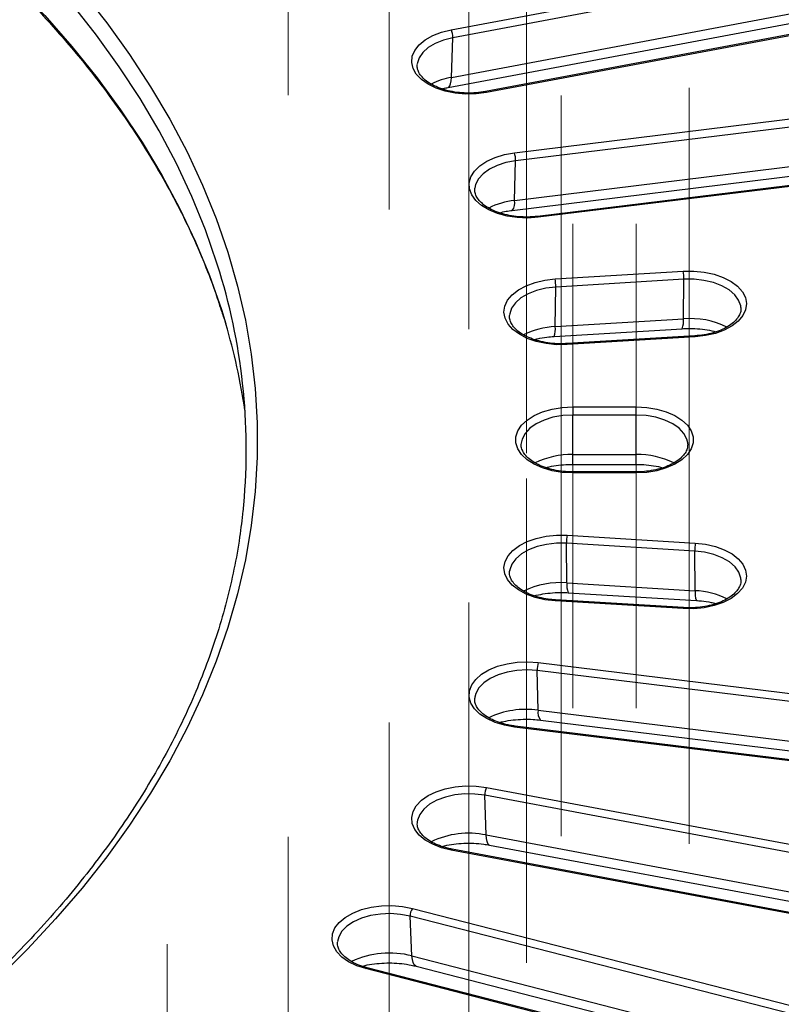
# Model space of a CAD drawing. Header units: millimetres. Extents: x 200 to 5740, y 200 to 4000.
# Tile 33 of 38: x 4617 to 4755, y 2661 to 2839. Entities that reach past the tile are written whole.
import ezdxf

# ---------------------------------------------------------------- set-up
doc = ezdxf.new("R2010")
doc.units = ezdxf.units.MM
doc.header["$LTSCALE"] = 20
doc.linetypes.add('CENTERX2', pattern=[20.32, 12.7, -2.54, 2.54, -2.54])
doc.layers.add('FORMAT', color=7, linetype='Continuous')

msp = doc.modelspace()

# ---------------------------------------------------------------- linework, layer by layer
at = {"color": 7, "linetype": 'Continuous', "lineweight": 25}
for p, q in [((4695.512, 2837.553), (4841.975, 2865.026)), ((4842.282, 2863.591), (4695.82, 2836.119)), ((4695.567, 2828.934), (4842.03, 2856.407)), ((4694.95, 2827.11), (4841.412, 2854.583)), ((4848.182, 2853.837), (4701.719, 2826.364)), ((4848.366, 2853.67), (4701.903, 2826.198)), ((4695.567, 2828.934), (4695.82, 2836.119)), ((4706.967, 2815.288), (4857.602, 2833.771)), ((4857.809, 2832.321), (4707.174, 2813.837)), ((4707.004, 2806.666), (4857.639, 2825.15)), ((4706.578, 2804.871), (4857.212, 2823.355)), ((4861.78, 2822.269), (4711.146, 2803.785)), ((4861.902, 2822.093), (4711.267, 2803.609)), ((4707.004, 2806.666), (4707.174, 2813.837)), ((4714.328, 2792.453), (4737.516, 2793.86)), ((4737.62, 2792.4), (4714.432, 2790.993)), ((4737.535, 2785.236), (4737.62, 2792.4)), ((4714.347, 2783.829), (4714.432, 2790.993)), ((4714.347, 2783.829), (4737.535, 2785.236)), ((4714.129, 2782.054), (4737.317, 2783.461)), ((4739.618, 2782.167), (4716.429, 2780.76)), ((4739.678, 2781.985), (4716.49, 2780.578)), ((4717.514, 2769.299), (4728.989, 2769.299)), ((4717.514, 2769.299), (4717.514, 2767.836)), ((4728.989, 2767.836), (4728.989, 2769.299)), ((4717.514, 2760.674), (4717.514, 2767.836)), ((4728.989, 2767.836), (4717.514, 2767.836)), ((4728.989, 2760.674), (4728.989, 2767.836)), ((4738.332, 2762.556), (4738.316, 2762.775)), ((4717.514, 2760.674), (4728.989, 2760.674)), ((4717.514, 2758.906), (4728.989, 2758.906)), ((4728.989, 2757.542), (4717.514, 2757.542)), ((4728.989, 2757.359), (4717.514, 2757.359)), ((4716.49, 2746.079), (4739.678, 2744.672)), ((4716.471, 2737.455), (4716.386, 2744.619)), ((4739.574, 2743.212), (4716.386, 2744.619)), ((4739.66, 2736.048), (4739.574, 2743.212)), ((4706.106, 2739.766), (4706.082, 2739.588)), ((4716.471, 2737.455), (4739.66, 2736.048)), ((4747.935, 2738.058), (4747.924, 2738.181)), ((4716.689, 2735.68), (4739.877, 2734.273)), ((4737.516, 2732.798), (4714.328, 2734.205)), ((4737.577, 2732.979), (4714.389, 2734.386)), ((4711.267, 2723.049), (4861.902, 2704.565)), ((4861.695, 2703.114), (4711.06, 2721.598)), ((4711.23, 2714.427), (4711.06, 2721.598)), ((4699.803, 2716.757), (4699.79, 2716.655)), ((4711.23, 2714.427), (4861.865, 2695.943)), ((4711.657, 2712.632), (4862.292, 2694.148)), ((4857.602, 2692.886), (4706.967, 2711.37)), ((4857.724, 2693.062), (4707.089, 2711.546)), ((4701.903, 2700.459), (4848.366, 2672.987)), ((4848.058, 2671.552), (4701.595, 2699.025)), ((4701.848, 2691.84), (4701.595, 2699.025)), ((4689.38, 2694.228), (4689.364, 2693.983)), ((4701.848, 2691.84), (4848.311, 2664.368)), ((4841.975, 2661.632), (4695.512, 2689.104)), ((4842.159, 2661.798), (4695.696, 2689.27)), ((4702.465, 2690.016), (4848.928, 2662.544)), ((4688.5, 2678.559), (4829.186, 2642.399)), ((4828.781, 2640.986), (4688.095, 2677.146)), ((4688.428, 2669.944), (4688.095, 2677.146)), ((4688.428, 2669.944), (4829.114, 2633.784)), ((4820.774, 2631.492), (4680.088, 2667.651)), ((4821.023, 2631.644), (4680.337, 2667.803)), ((4689.209, 2668.084), (4829.895, 2631.924))]:
    msp.add_line(p, q, dxfattribs=at)
at = {"color": 8, "linetype": 'Continuous', "lineweight": 25}
for p, q in [((4717.514, 2758.906), (4717.514, 2760.674)), ((4728.989, 2758.906), (4728.989, 2760.674)), ((4717.514, 2757.359), (4717.514, 2757.542)), ((4728.989, 2757.542), (4728.989, 2757.359))]:
    msp.add_line(p, q, dxfattribs=at)
at = {"color": 8, "linetype": 'Continuous', "lineweight": 25, "flags": 128}
for points in [[(4653.664, 2793.657), (4653.151, 2795.319), (4651.055, 2801.372), (4648.616, 2807.381), (4645.835, 2813.341), (4642.717, 2819.246), (4639.264, 2825.087), (4635.481, 2830.861), (4631.371, 2836.559), (4626.938, 2842.176), (4622.188, 2847.706), (4617.126, 2853.143), (4611.756, 2858.48), (4606.086, 2863.713), (4600.121, 2868.836), (4593.867, 2873.843), (4587.331, 2878.728), (4580.521, 2883.486), (4573.443, 2888.113), (4566.106, 2892.603)], [(4579.063, 2876.33), (4586.077, 2871.528), (4592.809, 2866.594), (4599.252, 2861.533), (4605.399, 2856.351), (4611.244, 2851.054), (4616.779, 2845.647), (4621.999, 2840.136), (4626.897, 2834.528), (4631.469, 2828.828), (4635.709, 2823.044), (4639.612, 2817.182), (4643.175, 2811.247), (4646.392, 2805.247), (4649.262, 2799.189), (4651.779, 2793.079), (4653.942, 2786.923), (4654.744, 2784.327)], [(4695.82, 2836.119), (4694.141, 2835.695), (4692.638, 2835.09), (4691.369, 2834.328), (4690.381, 2833.437), (4689.713, 2832.452), (4689.391, 2831.411), (4689.385, 2831.359)], [(4694.95, 2827.11), (4695.072, 2827.16), (4695.264, 2827.379), (4695.414, 2827.757), (4695.516, 2828.281), (4695.567, 2828.934)], [(4701.903, 2826.198), (4701.84, 2826.293), (4701.779, 2826.35), (4701.723, 2826.365), (4701.719, 2826.364)], [(4707.174, 2813.837), (4705.428, 2813.517), (4703.824, 2813.006), (4702.423, 2812.325), (4701.28, 2811.499), (4700.437, 2810.56), (4699.929, 2809.544), (4699.79, 2808.891)], [(4711.267, 2803.609), (4711.225, 2803.707), (4711.184, 2803.767), (4711.146, 2803.785), (4711.146, 2803.785)], [(4747.923, 2787.384), (4747.891, 2787.599), (4747.522, 2788.634), (4746.81, 2789.609), (4745.782, 2790.484), (4744.478, 2791.227), (4742.948, 2791.809), (4741.251, 2792.207), (4739.452, 2792.407), (4737.62, 2792.4)], [(4714.432, 2790.993), (4712.638, 2790.78), (4710.95, 2790.369), (4709.433, 2789.775), (4708.147, 2789.023), (4707.139, 2788.14), (4706.449, 2787.16), (4706.103, 2786.121), (4706.078, 2785.926)], [(4717.514, 2767.836), (4715.691, 2767.732), (4713.938, 2767.425), (4712.322, 2766.927), (4710.906, 2766.256), (4709.744, 2765.438), (4708.88, 2764.505), (4708.348, 2763.493), (4708.181, 2762.716)], [(4738.316, 2762.775), (4738.154, 2763.493), (4737.623, 2764.505), (4736.759, 2765.438), (4735.597, 2766.256), (4734.181, 2766.927), (4732.565, 2767.425), (4730.812, 2767.732), (4728.989, 2767.836)], [(4716.386, 2744.619), (4714.554, 2744.626), (4712.755, 2744.427), (4711.058, 2744.028), (4709.528, 2743.447), (4708.224, 2742.704), (4707.196, 2741.828), (4706.484, 2740.854), (4706.115, 2739.818), (4706.106, 2739.766)], [(4747.924, 2738.181), (4747.903, 2738.341), (4747.557, 2739.379), (4746.868, 2740.359), (4745.86, 2741.242), (4744.573, 2741.995), (4743.056, 2742.588), (4741.368, 2742.999), (4739.574, 2743.212)], [(4711.06, 2721.598), (4709.24, 2721.716), (4707.414, 2721.626), (4705.654, 2721.332), (4704.028, 2720.846), (4702.596, 2720.186), (4701.416, 2719.377), (4700.531, 2718.451), (4699.976, 2717.443), (4699.803, 2716.757)], [(4706.967, 2711.37), (4707.01, 2711.468), (4707.051, 2711.528), (4707.088, 2711.546), (4707.089, 2711.546)], [(4701.595, 2699.025), (4699.806, 2699.251), (4697.974, 2699.272), (4696.171, 2699.086), (4694.465, 2698.701), (4692.922, 2698.131), (4691.601, 2697.398), (4690.554, 2696.53), (4689.82, 2695.561), (4689.427, 2694.528), (4689.38, 2694.228)], [(4702.465, 2690.016), (4702.343, 2690.066), (4702.151, 2690.285), (4702.002, 2690.663), (4701.899, 2691.187), (4701.848, 2691.84)], [(4695.512, 2689.104), (4695.575, 2689.199), (4695.636, 2689.256), (4695.692, 2689.271), (4695.696, 2689.27)], [(4688.095, 2677.146), (4686.356, 2677.479), (4684.539, 2677.61), (4682.711, 2677.534), (4680.945, 2677.254), (4679.307, 2676.78), (4677.861, 2676.131), (4676.662, 2675.331), (4675.757, 2674.412), (4675.179, 2673.408), (4674.97, 2672.579)], [(4689.209, 2668.084), (4689.08, 2668.135), (4688.827, 2668.367), (4688.63, 2668.756), (4688.495, 2669.287), (4688.428, 2669.944)], [(4680.088, 2667.651), (4680.171, 2667.742), (4680.252, 2667.795), (4680.325, 2667.806), (4680.337, 2667.803)]]:
    msp.add_lwpolyline(points, dxfattribs=at)
at = {"color": 7, "linetype": 'Continuous', "lineweight": 25, "flags": 128}
for points in [[(4628.737, 2844.445), (4633.197, 2838.794), (4637.333, 2833.061), (4641.139, 2827.252), (4644.613, 2821.375), (4647.751, 2815.434), (4650.548, 2809.437), (4653.002, 2803.391), (4655.111, 2797.301), (4656.872, 2791.174), (4658.282, 2785.018), (4659.342, 2778.838), (4660.049, 2772.641), (4660.402, 2766.434), (4660.402, 2760.223), (4660.049, 2754.017), (4659.342, 2747.82), (4658.282, 2741.639), (4656.872, 2735.483), (4655.111, 2729.356), (4653.002, 2723.266), (4650.548, 2717.22), (4647.751, 2711.223), (4644.613, 2705.283), (4641.139, 2699.405), (4637.333, 2693.597), (4633.197, 2687.864), (4628.737, 2682.212), (4623.958, 2676.648), (4618.865, 2671.178), (4613.463, 2665.808)], [(4701.903, 2826.198), (4700.042, 2825.956), (4698.134, 2825.915), (4696.247, 2826.077), (4694.443, 2826.437), (4692.785, 2826.982), (4691.328, 2827.693), (4690.122, 2828.547), (4689.209, 2829.515), (4688.619, 2830.563), (4688.373, 2831.655), (4688.479, 2832.755), (4688.933, 2833.825), (4689.72, 2834.829), (4690.813, 2835.732), (4692.175, 2836.504), (4693.759, 2837.118), (4695.512, 2837.553)], [(4711.267, 2803.609), (4709.372, 2803.48), (4707.468, 2803.555), (4705.62, 2803.83), (4703.892, 2804.297), (4702.341, 2804.939), (4701.021, 2805.734), (4699.976, 2806.656), (4699.243, 2807.673), (4698.847, 2808.751), (4698.8, 2809.852), (4699.104, 2810.94), (4699.749, 2811.977), (4700.714, 2812.927), (4701.964, 2813.76), (4703.458, 2814.445), (4705.145, 2814.96), (4706.967, 2815.288)], [(4737.516, 2793.86), (4739.424, 2793.873), (4741.305, 2793.684), (4743.092, 2793.299), (4744.727, 2792.73), (4746.153, 2791.998), (4747.322, 2791.127), (4748.193, 2790.147), (4748.738, 2789.092), (4748.938, 2787.996), (4748.785, 2786.898), (4748.285, 2785.835), (4747.456, 2784.842), (4746.325, 2783.955), (4744.93, 2783.203), (4743.32, 2782.612), (4741.55, 2782.201), (4739.678, 2781.985)], [(4716.49, 2780.578), (4714.582, 2780.565), (4712.702, 2780.754), (4710.914, 2781.139), (4709.279, 2781.707), (4707.853, 2782.439), (4706.684, 2783.31), (4705.813, 2784.29), (4705.268, 2785.346), (4705.069, 2786.442), (4705.221, 2787.54), (4705.721, 2788.603), (4706.55, 2789.595), (4707.682, 2790.483), (4709.076, 2791.235), (4710.686, 2791.826), (4712.457, 2792.237), (4714.328, 2792.453)], [(4717.514, 2757.359), (4715.614, 2757.46), (4713.778, 2757.762), (4712.07, 2758.253), (4710.547, 2758.917), (4709.262, 2759.731), (4708.257, 2760.668), (4707.568, 2761.695), (4707.217, 2762.778), (4707.217, 2763.879), (4707.568, 2764.962), (4708.257, 2765.99), (4709.262, 2766.926), (4710.547, 2767.74), (4712.07, 2768.404), (4713.778, 2768.895), (4715.614, 2769.197), (4717.514, 2769.299)], [(4728.989, 2769.299), (4730.889, 2769.197), (4732.725, 2768.895), (4734.433, 2768.404), (4735.956, 2767.74), (4737.241, 2766.926), (4738.246, 2765.99), (4738.935, 2764.962), (4739.286, 2763.879), (4739.286, 2762.778), (4738.935, 2761.695), (4738.246, 2760.668), (4737.241, 2759.731), (4735.956, 2758.917), (4734.433, 2758.253), (4732.725, 2757.762), (4730.889, 2757.46), (4728.989, 2757.359)], [(4714.328, 2734.205), (4712.457, 2734.42), (4710.686, 2734.831), (4709.076, 2735.422), (4707.682, 2736.175), (4706.55, 2737.062), (4705.721, 2738.054), (4705.221, 2739.117), (4705.069, 2740.215), (4705.268, 2741.311), (4705.813, 2742.367), (4706.684, 2743.347), (4707.853, 2744.218), (4709.279, 2744.95), (4710.914, 2745.518), (4712.702, 2745.904), (4714.582, 2746.093), (4716.49, 2746.079)], [(4739.678, 2744.672), (4741.55, 2744.456), (4743.32, 2744.046), (4744.93, 2743.454), (4746.325, 2742.702), (4747.456, 2741.815), (4748.285, 2740.823), (4748.785, 2739.759), (4748.938, 2738.661), (4748.738, 2737.566), (4748.193, 2736.51), (4747.322, 2735.53), (4746.153, 2734.659), (4744.727, 2733.927), (4743.092, 2733.358), (4741.305, 2732.973), (4739.424, 2732.784), (4737.516, 2732.798)], [(4706.967, 2711.37), (4705.145, 2711.697), (4703.458, 2712.212), (4701.964, 2712.898), (4700.714, 2713.73), (4699.749, 2714.681), (4699.104, 2715.717), (4698.8, 2716.805), (4698.847, 2717.906), (4699.243, 2718.984), (4699.976, 2720.001), (4701.021, 2720.923), (4702.341, 2721.719), (4703.892, 2722.361), (4705.62, 2722.827), (4707.468, 2723.103), (4709.372, 2723.177), (4711.267, 2723.049)], [(4695.512, 2689.104), (4693.759, 2689.54), (4692.175, 2690.154), (4690.813, 2690.925), (4689.72, 2691.829), (4688.933, 2692.832), (4688.479, 2693.902), (4688.373, 2695.002), (4688.619, 2696.095), (4689.209, 2697.142), (4690.122, 2698.11), (4691.328, 2698.964), (4692.785, 2699.675), (4694.443, 2700.22), (4696.247, 2700.58), (4698.134, 2700.742), (4700.042, 2700.702), (4701.903, 2700.459)], [(4680.088, 2667.651), (4678.423, 2668.19), (4676.959, 2668.897), (4675.744, 2669.747), (4674.821, 2670.711), (4674.22, 2671.756), (4673.962, 2672.848), (4674.056, 2673.948), (4674.499, 2675.02), (4675.275, 2676.026), (4676.358, 2676.933), (4677.712, 2677.71), (4679.29, 2678.33), (4681.038, 2678.771), (4682.897, 2679.02), (4684.803, 2679.068), (4686.693, 2678.912), (4688.5, 2678.559)]]:
    msp.add_lwpolyline(points, dxfattribs=at)
at = {"color": 7, "linetype": 'Continuous', "lineweight": 25}
for centre, radius, start, end in [((4692.613, 2836.181), 3.208, 358.88852, 25.33275), ((4702.474, 2813.906), 4.701, 359.16343, 17.09249), ((4728.356, 2792.473), 9.265, 359.55086, 8.61023), ((4548.263, 2761.551), 110.182, 354.10069, 16.94126), ((4705.168, 2791.066), 9.265, 359.55086, 8.61023), ((4545.192, 2751.777), 114.285, 8.51092, 16.54786), ((4725.65, 2744.692), 9.265, 171.38977, 180.44914), ((4748.838, 2743.285), 9.265, 171.38977, 180.44914), ((4715.76, 2721.667), 4.701, 162.90751, 180.83657), ((4704.802, 2699.087), 3.208, 154.66725, 181.11148), ((4690.574, 2677.2), 2.48, 146.75867, 181.2417)]:
    msp.add_arc(centre, radius, start, end, dxfattribs=at)
at = {"color": 8, "linetype": 'Continuous', "lineweight": 25}
for centre, radius, start, end in [((4697.77, 2816.222), 12.902, 99.83248, 116.92217), ((4708.49, 2792.958), 13.788, 96.18577, 116.60795), ((4704.789, 2806.245), 2.255, 322.4841, 10.7661), ((4733.841, 2784.788), 3.721, 339.10731, 6.91755), ((4738.799, 2770.28), 15.009, 63.92957, 94.83239), ((4714.928, 2769.667), 14.174, 92.3493, 116.4308), ((4710.637, 2783.382), 3.737, 339.18665, 6.8772), ((4739.379, 2781.986), 0.299, 359.78326, 37.09961), ((4716.191, 2780.579), 0.299, 359.78326, 37.09961), ((4717.251, 2745.764), 14.913, 88.98746, 115.96504), ((4729.252, 2745.762), 14.915, 64.05137, 91.01153), ((4715.252, 2722.256), 15.248, 85.4121, 115.75804), ((4720.167, 2737.007), 3.722, 173.08477, 200.88813), ((4743.365, 2735.601), 3.732, 173.11141, 200.83576), ((4739.08, 2721.893), 14.167, 63.51119, 87.65465), ((4714.627, 2734.206), 0.299, 142.90039, 180.21674), ((4737.815, 2732.799), 0.299, 142.90039, 180.21674), ((4709.079, 2698.833), 15.741, 82.14385, 115.42537), ((4713.445, 2714.005), 2.255, 169.2339, 217.5159), ((4698.689, 2676.47), 15.692, 78.38671, 115.6352), ((4684.325, 2654.502), 15.977, 75.12207, 115.22692)]:
    msp.add_arc(centre, radius, start, end, dxfattribs=at)
at = {"color": 7, "linetype": 'Continuous', "lineweight": 25}
for points, knots in [([(4579.461, 2875.56), (4580.619, 2874.786), (4583.981, 2872.538), (4589.363, 2868.729), (4595.518, 2864.1), (4601.416, 2859.362), (4607.055, 2854.523), (4612.43, 2849.587), (4617.534, 2844.559), (4622.364, 2839.443), (4626.915, 2834.245), (4631.183, 2828.968), (4635.163, 2823.62), (4638.853, 2818.203), (4642.248, 2812.724), (4645.344, 2807.187), (4648.144, 2801.599), (4650.627, 2795.961), (4652.562, 2791.032), (4653.54, 2787.971), (4653.91, 2786.816)], [0, 0, 0, 0, 0.030661, 0.0889593, 0.1472586, 0.2055592, 0.2638626, 0.3221703, 0.3804841, 0.4388061, 0.4971388, 0.5554847, 0.6138468, 0.672228, 0.7306314, 0.7890602, 0.8475171, 0.9060047, 0.9645246, 1, 1, 1, 1]), ([(4701.719, 2826.364), (4701.434, 2826.316), (4700.602, 2826.174), (4699.16, 2826.067), (4697.433, 2826.107), (4695.748, 2826.324), (4694.168, 2826.705), (4692.748, 2827.232), (4691.538, 2827.881), (4690.576, 2828.618), (4689.883, 2829.403), (4689.483, 2830.204), (4689.323, 2830.844), (4689.397, 2831.232), (4689.421, 2831.354)], [0, 0, 0, 0, 0.0474505, 0.1387614, 0.2302472, 0.321686, 0.4128606, 0.5036022, 0.5937822, 0.6834229, 0.7729064, 0.863168, 0.9567692, 1, 1, 1, 1]), ([(4693.849, 2826.857), (4693.94, 2826.884), (4694.286, 2826.987), (4694.668, 2827.058), (4694.95, 2827.11)], [0, 0, 0, 0, 0.2644, 1, 1, 1, 1]), ([(4711.146, 2803.785), (4710.853, 2803.754), (4709.997, 2803.663), (4708.542, 2803.644), (4706.833, 2803.788), (4705.204, 2804.104), (4703.712, 2804.574), (4702.411, 2805.177), (4701.344, 2805.883), (4700.541, 2806.653), (4700.022, 2807.451), (4699.763, 2808.194), (4699.797, 2808.672), (4699.812, 2808.891)], [0, 0, 0, 0, 0.0504306, 0.1474829, 0.2446325, 0.3415872, 0.4381528, 0.5341676, 0.6295674, 0.724594, 0.8198869, 0.9173869, 1, 1, 1, 1]), ([(4704.273, 2804.43), (4704.662, 2804.527), (4705.399, 2804.712), (4706.2, 2804.82), (4706.578, 2804.871)], [0, 0, 0, 0, 0.5282545, 1, 1, 1, 1]), ([(4653.91, 2786.816), (4654.174, 2786.067), (4654.492, 2785.162), (4654.737, 2784.251), (4654.779, 2784.094)], [0, 0, 0, 0, 0.8281374, 1, 1, 1, 1]), ([(4747.89, 2787.383), (4747.911, 2787.264), (4747.982, 2786.856), (4747.808, 2786.2), (4747.363, 2785.367), (4746.63, 2784.571), (4745.608, 2783.828), (4744.356, 2783.191), (4742.909, 2782.687), (4741.316, 2782.321), (4740.184, 2782.218), (4739.618, 2782.167)], [0, 0, 0, 0, 0.0541269, 0.1845239, 0.2974753, 0.4178458, 0.5346204, 0.6505884, 0.7666232, 0.8830938, 1, 1, 1, 1]), ([(4716.429, 2780.76), (4716.132, 2780.747), (4715.263, 2780.708), (4713.813, 2780.776), (4712.145, 2781.022), (4710.59, 2781.433), (4709.206, 2781.985), (4708.039, 2782.653), (4707.128, 2783.402), (4706.485, 2784.193), (4706.142, 2784.993), (4706.014, 2785.562), (4706.09, 2785.883), (4706.102, 2785.935)], [0, 0, 0, 0, 0.0537061, 0.1570449, 0.2603643, 0.3633486, 0.4658106, 0.5676235, 0.6688712, 0.7700555, 0.8725079, 0.9794987, 1, 1, 1, 1]), ([(4737.317, 2783.461), (4737.625, 2783.475), (4738.539, 2783.519), (4740.067, 2783.472), (4741.842, 2783.28), (4742.928, 2783.033), (4743.463, 2782.912)], [0, 0, 0, 0, 0.1464766, 0.4339403, 0.7210495, 1, 1, 1, 1]), ([(4710.54, 2781.487), (4710.74, 2781.543), (4711.455, 2781.742), (4712.676, 2781.935), (4713.697, 2782.019), (4714.129, 2782.054)], [0, 0, 0, 0, 0.18226668, 0.65381979, 1, 1, 1, 1]), ([(4717.514, 2757.542), (4717.216, 2757.547), (4716.345, 2757.561), (4714.918, 2757.716), (4713.311, 2758.06), (4711.851, 2758.558), (4710.59, 2759.182), (4709.571, 2759.903), (4708.818, 2760.682), (4708.355, 2761.481), (4708.148, 2762.156), (4708.199, 2762.573), (4708.218, 2762.728)], [0, 0, 0, 0, 0.05738, 0.1677329, 0.2779301, 0.3876477, 0.4967124, 0.6050916, 0.7131696, 0.8217811, 0.9335564, 1, 1, 1, 1]), ([(4738.306, 2762.602), (4738.306, 2762.377), (4738.305, 2761.898), (4737.99, 2761.155), (4737.416, 2760.364), (4736.553, 2759.603), (4735.416, 2758.909), (4734.064, 2758.333), (4732.539, 2757.897), (4730.918, 2757.626), (4729.714, 2757.546), (4729.079, 2757.543), (4728.989, 2757.542)], [0, 0, 0, 0, 0.0981834, 0.2093442, 0.3158276, 0.4291138, 0.5406512, 0.6519621, 0.7635758, 0.875623, 0.9822395, 1, 1, 1, 1]), ([(4712.678, 2758.309), (4712.869, 2758.362), (4713.577, 2758.559), (4714.95, 2758.768), (4716.392, 2758.894), (4717.255, 2758.903), (4717.514, 2758.906)], [0, 0, 0, 0, 0.1315628, 0.4867408, 0.8458742, 1, 1, 1, 1]), ([(4728.989, 2758.906), (4729.299, 2758.902), (4730.216, 2758.89), (4731.712, 2758.747), (4733.043, 2758.537), (4733.706, 2758.346), (4733.852, 2758.304)], [0, 0, 0, 0, 0.1831484, 0.5421691, 0.8993247, 1, 1, 1, 1]), ([(4657.839, 2750.508), (4657.66, 2748.913), (4657.265, 2745.383), (4656.275, 2739.936), (4654.944, 2734.171), (4653.291, 2728.434), (4651.33, 2722.729), (4649.061, 2717.062), (4646.486, 2711.439), (4643.608, 2705.866), (4640.429, 2700.346), (4636.954, 2694.887), (4633.185, 2689.491), (4629.125, 2684.166), (4624.78, 2678.915), (4620.152, 2673.745), (4615.246, 2668.658), (4610.068, 2663.661), (4604.621, 2658.759), (4598.911, 2653.955), (4592.944, 2649.255), (4586.725, 2644.662), (4580.256, 2640.185), (4573.544, 2635.802), (4568.864, 2632.981), (4566.514, 2631.564)], [0, 0, 0, 0, 0.0362748, 0.08025, 0.1242104, 0.1681519, 0.2120715, 0.2559675, 0.2998388, 0.3436856, 0.3875087, 0.4313096, 0.47509, 0.5188522, 0.5625983, 0.6063307, 0.6500515, 0.6937629, 0.7374666, 0.7811645, 0.824858, 0.8685484, 0.9122368, 0.9559243, 1, 1, 1, 1]), ([(4714.389, 2734.386), (4714.093, 2734.409), (4713.231, 2734.475), (4711.845, 2734.715), (4710.319, 2735.151), (4708.972, 2735.728), (4707.85, 2736.413), (4706.988, 2737.173), (4706.398, 2737.967), (4706.104, 2738.769), (4706.008, 2739.343), (4706.109, 2739.674), (4706.126, 2739.731)], [0, 0, 0, 0, 0.05966353, 0.1743088, 0.28866451, 0.40240599, 0.51541774, 0.62787159, 0.74041064, 0.85486103, 0.97524764, 1, 1, 1, 1]), ([(4747.899, 2738.085), (4747.915, 2737.951), (4747.964, 2737.526), (4747.744, 2736.848), (4747.236, 2736.014), (4746.451, 2735.232), (4745.382, 2734.507), (4744.089, 2733.895), (4742.61, 2733.415), (4740.992, 2733.093), (4739.291, 2732.926), (4738.147, 2732.962), (4737.577, 2732.979)], [0, 0, 0, 0, 0.0542667, 0.1717261, 0.2715087, 0.3777722, 0.481544, 0.5848508, 0.6883095, 0.7921701, 0.8963705, 1, 1, 1, 1]), ([(4710.521, 2735.125), (4711.045, 2735.246), (4712.114, 2735.49), (4713.869, 2735.686), (4715.416, 2735.739), (4716.355, 2735.696), (4716.689, 2735.68)], [0, 0, 0, 0, 0.2727756, 0.5561173, 0.8417533, 1, 1, 1, 1]), ([(4739.877, 2734.273), (4740.183, 2734.25), (4741.085, 2734.182), (4742.304, 2734.009), (4743.133, 2733.792), (4743.431, 2733.714)], [0, 0, 0, 0, 0.2468401, 0.7293282, 1, 1, 1, 1]), ([(4707.089, 2711.546), (4706.8, 2711.586), (4705.957, 2711.704), (4704.63, 2712.024), (4703.203, 2712.545), (4701.985, 2713.19), (4701.014, 2713.925), (4700.312, 2714.71), (4699.9, 2715.51), (4699.733, 2716.176), (4699.81, 2716.588), (4699.837, 2716.737)], [0, 0, 0, 0, 0.064606, 0.1886092, 0.3121652, 0.434961, 0.5570149, 0.678833, 0.8016329, 0.9288197, 1, 1, 1, 1]), ([(4704.274, 2712.187), (4704.521, 2712.253), (4705.289, 2712.46), (4706.728, 2712.672), (4708.52, 2712.803), (4710.189, 2712.784), (4711.221, 2712.677), (4711.657, 2712.632)], [0, 0, 0, 0, 0.1115622, 0.34712222, 0.58518377, 0.82450844, 1, 1, 1, 1]), ([(4695.696, 2689.27), (4695.417, 2689.327), (4694.604, 2689.494), (4693.352, 2689.89), (4692.043, 2690.487), (4690.968, 2691.19), (4690.154, 2691.959), (4689.628, 2692.757), (4689.371, 2693.446), (4689.392, 2693.87), (4689.4, 2694.035)], [0, 0, 0, 0, 0.07312269, 0.21328272, 0.35280221, 0.49142701, 0.62948399, 0.76787916, 0.9093363, 1, 1, 1, 1]), ([(4693.863, 2689.762), (4694.013, 2689.805), (4694.676, 2689.993), (4696, 2690.203), (4697.779, 2690.366), (4699.606, 2690.364), (4701.184, 2690.235), (4702.112, 2690.077), (4702.465, 2690.016)], [0, 0, 0, 0, 0.058969, 0.2602184, 0.4637944, 0.6686495, 0.873695, 1, 1, 1, 1]), ([(4680.337, 2667.803), (4680.071, 2667.877), (4679.298, 2668.09), (4678.136, 2668.555), (4676.96, 2669.218), (4676.04, 2669.965), (4675.388, 2670.755), (4675.033, 2671.556), (4674.901, 2672.15), (4674.981, 2672.496), (4674.999, 2672.573)], [0, 0, 0, 0, 0.07641946, 0.22267781, 0.36816878, 0.51283908, 0.65738609, 0.80363617, 0.9561641, 1, 1, 1, 1]), ([(4679.411, 2668.086), (4679.454, 2668.099), (4679.999, 2668.263), (4681.196, 2668.469), (4682.953, 2668.668), (4684.78, 2668.703), (4686.589, 2668.582), (4688.074, 2668.356), (4688.912, 2668.155), (4689.209, 2668.084)], [0, 0, 0, 0, 0.0152501, 0.190149, 0.3672706, 0.5457202, 0.7245519, 0.9025753, 1, 1, 1, 1])]:
    msp.add_open_spline(points, degree=3, knots=knots, dxfattribs=at)
at = {"layer": 'FORMAT', "linetype": 'CENTERX2', "lineweight": 18}
for p, q in [((4666.034, 2825.719), (4666.034, 2913.352)), ((4684.294, 2805.031), (4684.294, 2892.664)), ((4698.708, 2783.354), (4698.708, 2870.988)), ((4709.117, 2760.927), (4709.117, 2848.56)), ((4738.597, 2690.214), (4738.597, 2827.035)), ((4715.409, 2691.621), (4715.409, 2825.628)), ((4717.514, 2714.807), (4717.514, 2802.441)), ((4728.989, 2714.807), (4728.989, 2802.441)), ((4709.117, 2668.688), (4709.117, 2756.321)), ((4698.708, 2646.26), (4698.708, 2733.894)), ((4684.294, 2624.584), (4684.294, 2712.217)), ((4666.034, 2603.896), (4666.034, 2691.53)), ((4644.129, 2584.423), (4644.129, 2672.057))]:
    msp.add_line(p, q, dxfattribs=at)

doc.saveas('drawing.dxf')
